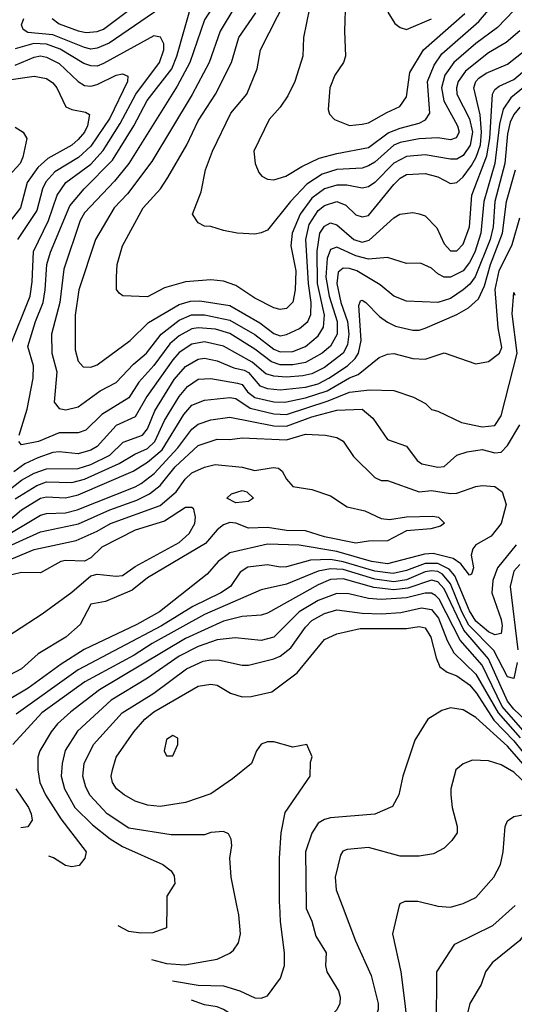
# Model space of a CAD drawing. Header units: inches. Extents: x 1793389 to 1900389, y 320802 to 470796.
# Tile 151 of 256: x 1801545 to 1803112, y 379687 to 382806. Entities that reach past the tile are written whole.
import ezdxf

# ---------------------------------------------------------------- set-up
doc = ezdxf.new("R2010")
doc.units = ezdxf.units.IN
doc.header["$MEASUREMENT"] = 0
doc.layers.add('B8307', color=7, linetype='Continuous')
doc.layers.add('B8308', color=7, linetype='Continuous')

msp = doc.modelspace()

# ---------------------------------------------------------------- linework, layer by layer
at = {"layer": 'B8307', "color": 2}
for points, elevation in [([(1802010.7, 380000), (1802010, 379928.7), (1801966.8, 379913.2), (1801928, 379912), (1801890, 379918), (1801856.2, 379935.2)], 258), ([(1801962, 379828.4), (1802010, 379816.3), (1802068, 379812), (1802170.5, 379829.5), (1802210.6, 379849.4), (1802222, 379858), (1802238, 379882), (1802244, 379910), (1802238.8, 379970), (1802232.8, 380000)], 262), ([(1802028.7, 379760.9), (1802110, 379747.1), (1802190, 379745.1), (1802242, 379730), (1802290, 379707), (1802310, 379706.6), (1802330, 379714), (1802370.7, 379770), (1802384, 379810), (1802384, 379850), (1802370.6, 379949.4), (1802368.6, 380000)], 266), ([(1802452.5, 380000), (1802452.7, 379990), (1802470.4, 379950), (1802483.1, 379903.1), (1802516.3, 379850), (1802513.4, 379810), (1802518, 379790), (1802554.9, 379730), (1802560.5, 379710), (1802559.1, 379690), (1802550, 379669), (1802510, 379629), (1802484.1, 379595.9), (1802470, 379569), (1802458.5, 379561.5), (1802450, 379557.2), (1802430, 379559.3), (1802310, 379595.1), (1802190.9, 379670.9), (1802170, 379678.9), (1802130, 379685.7), (1802088.6, 379700.3)], 270), ([(1802566.5, 380000), (1802608.3, 379888.3), (1802658, 379778), (1802680.5, 379690), (1802680.5, 379670), (1802668, 379632), (1802584.4, 379515.6), (1802575.5, 379490), (1802570, 379449.2), (1802558, 379430), (1802530, 379408), (1802490, 379402.6), (1802462.7, 379410), (1802444.9, 379424.9), (1802410, 379472), (1802330, 379511.8), (1802190, 379606.6), (1802171.6, 379616.5)], 274), ([(1802424.5, 379361), (1802430, 379358.3), (1802530, 379342.4), (1802574.4, 379345.6), (1802610, 379356), (1802650, 379381.2), (1802711, 379410), (1802730.5, 379449.5), (1802739.8, 379520.2), (1802764.7, 379550), (1802764.5, 379604.5), (1802770.4, 379650), (1802766.4, 379690), (1802753, 379790), (1802727.3, 379910), (1802748.6, 380000)], 278), ([(1802513.5, 379271.1), (1802650, 379258), (1802730, 379275.1), (1802770.5, 379289.5), (1802815.9, 379324.1), (1802844.5, 379355.5), (1802870.7, 379430), (1802878, 379482), (1802860.7, 379590), (1802865.2, 379614.8), (1802866.8, 379790), (1802923, 379877), (1803043.9, 379936.1), (1803114.3, 380000)], 282), ([(1802861.8, 380000), (1802870, 379998), (1802910, 379995.1), (1802927.9, 380000)], 278), ([(1803255.7, 380000), (1803250.5, 379989.5), (1803184, 379950), (1803146.1, 379913.9), (1803130, 379889.3), (1803041.7, 379818.3), (1803020.7, 379790), (1803006.8, 379750), (1802970.8, 379690), (1802962, 379650)], 286)]:
    msp.add_lwpolyline(points, dxfattribs=dict(at, elevation=elevation))
at = {"layer": 'B8308', "color": 2}
for points, elevation in [([(1802190, 382899.3), (1802130, 382806), (1802083.6, 382670), (1802044.1, 382595.9), (1801890.3, 382350), (1801845.5, 382294.5), (1801750, 382194), (1801736.5, 382170), (1801684.5, 382015.5), (1801671.6, 381910), (1801644.9, 381810), (1801646.7, 381750), (1801662, 381690), (1801654, 381594), (1801670, 381574.8), (1801690.6, 381570.6), (1801730, 381579.3), (1801799.3, 381630), (1801850, 381656.4), (1801905, 381715), (1801946, 381750), (1801993, 381810), (1802050, 381854), (1802089, 381871), (1802130, 381871.2), (1802210, 381854.4), (1802290, 381809.1), (1802350, 381762.4), (1802370, 381753.8), (1802410, 381755.3), (1802450, 381770.4), (1802490, 381804.4), (1802507.6, 381832.4), (1802510.7, 381870), (1802488.5, 381970), (1802486.8, 382073.2), (1802495.4, 382130), (1802510, 382152.4), (1802530, 382162.4), (1802550, 382156.4), (1802603, 382110), (1802630, 382101.1), (1802652, 382108), (1802730, 382178.8), (1802748.7, 382190), (1802790, 382194.8), (1802810, 382191), (1802830, 382184.7), (1802866.2, 382146.2), (1802890, 382096), (1802910, 382074), (1802930, 382073.4), (1802950, 382094.8), (1802969.7, 382150), (1802977.6, 382250), (1803025, 382375), (1803033.9, 382430), (1803042.6, 382570), (1803050, 382584.9), (1803064.1, 382595.9), (1803110, 382616.9), (1803172.2, 382667.8)], 270), ([(1802270, 382919.3), (1802180.3, 382770), (1802145.3, 382670), (1802091.3, 382568.7), (1801963.4, 382356.6), (1801885.9, 382254.1), (1801844.4, 382210), (1801784.4, 382110), (1801732.2, 381950), (1801720.3, 381870), (1801719.9, 381759.9), (1801730, 381724.7), (1801746, 381706), (1801770, 381705.5), (1801790, 381713), (1801895.1, 381790), (1801953.1, 381846.9), (1802050, 381904), (1802085.7, 381914.3), (1802115.9, 381915.9), (1802210, 381900.3), (1802306, 381846), (1802350, 381812), (1802370, 381804.6), (1802390, 381808.7), (1802431.8, 381828.2), (1802458, 381850), (1802467.5, 381872.5), (1802468.7, 381910), (1802459.8, 381970), (1802451.7, 382110), (1802462.3, 382157.7), (1802490, 382201.1), (1802510, 382216.9), (1802550, 382230.3), (1802578.2, 382218.2), (1802610, 382188), (1802630, 382181.6), (1802650, 382186), (1802730, 382283.8), (1802750, 382303.8), (1802770, 382315.3), (1802830, 382318.7), (1802870, 382308), (1802910, 382287.3), (1802930, 382290.5), (1802950, 382308.2), (1802976.4, 382343.6), (1802991.5, 382370), (1803004.7, 382410), (1803007.8, 382450), (1803004.1, 382504.1), (1802983.5, 382590), (1802989.7, 382610), (1802999.6, 382620.4), (1803023, 382637), (1803090, 382665.3), (1803150, 382712)], 274), ([(1801543.1, 381490), (1801567.8, 381572.2), (1801587.6, 381670), (1801588.8, 381710), (1801570.4, 381770.4), (1801594.3, 381850), (1801618.5, 381910), (1801625.8, 381950), (1801630.3, 382030), (1801641.7, 382070), (1801703.8, 382216.2), (1801748.5, 382270), (1801838.8, 382361.2), (1801906.5, 382470), (1801948.9, 382550), (1802026.5, 382650), (1802042.8, 382690), (1802093, 382870)], 266), ([(1802029.3, 382870), (1801828.1, 382731.9), (1801790, 382715.3), (1801770, 382712.9), (1801750, 382718.3), (1801650, 382758.4), (1801570, 382765.5), (1801555.1, 382775.1), (1801550.3, 382790), (1801558, 382810)], 266), ([(1803110, 382835.3), (1803058.6, 382781.4), (1802990, 382730.3), (1802920.5, 382670), (1802892.3, 382630), (1802881.4, 382590), (1802889, 382549), (1802932.4, 382470), (1802936.9, 382450), (1802927.8, 382432.2), (1802910, 382425.7), (1802870, 382431.8), (1802810, 382429), (1802750, 382416.9), (1802730, 382408.9), (1802670, 382354.9), (1802650, 382342.6), (1802630, 382336), (1802550, 382331.4), (1802503.2, 382316.8), (1802454.8, 382285.2), (1802402.4, 382230), (1802330, 382138.8), (1802310, 382130.7), (1802290, 382126.8), (1802234, 382130), (1802190, 382138), (1802150, 382151.3), (1802130, 382152), (1802110, 382162), (1802092, 382190), (1802119.8, 382260.2), (1802133.4, 382330), (1802155.5, 382390), (1802213.4, 382510), (1802264.9, 382570), (1802297.3, 382650), (1802307.7, 382710), (1802388.8, 382871.2)], 282), ([(1802472.7, 382890), (1802444, 382750), (1802442, 382690), (1802416.3, 382610), (1802394.7, 382565.3), (1802370, 382529), (1802334.8, 382490), (1802286.8, 382390), (1802290.9, 382350.9), (1802302, 382322), (1802312, 382310), (1802330, 382301), (1802350, 382298.8), (1802388, 382310), (1802438.6, 382341.4), (1802493.1, 382366.9), (1802550, 382382.6), (1802650, 382400.9), (1802712.4, 382447.6), (1802750, 382462.8), (1802810, 382478), (1802830.9, 382489.1), (1802844.2, 382510), (1802837.3, 382610), (1802857.8, 382662.2), (1802882.5, 382697.5), (1802999.2, 382800.8), (1803070, 382884.4)], 286), ([(1802577.3, 382870), (1802574, 382770), (1802577.3, 382690), (1802570.8, 382670), (1802542.8, 382630), (1802527.3, 382590), (1802522, 382522), (1802526.4, 382506.4), (1802542, 382490), (1802590, 382471), (1802630, 382474.8), (1802650, 382478.8), (1802707.6, 382512.4), (1802749.4, 382530.6), (1802770, 382562), (1802781.3, 382638.7), (1802824.2, 382710), (1802954.7, 382825.3)], 290), ([(1801647.2, 382810), (1801670, 382792.9), (1801730, 382770.2), (1801754.8, 382765.3), (1801790, 382768.9), (1801810, 382776.5), (1801890, 382836)], 270), ([(1803130, 382770.4), (1803085.8, 382734.2), (1803030, 382701.1), (1802956.9, 382643.1), (1802933.7, 382610), (1802928.5, 382590), (1802929.8, 382570), (1802970, 382492), (1802979.1, 382450), (1802971.8, 382408.2), (1802950, 382375.3), (1802930, 382364.2), (1802910, 382363.7), (1802830, 382378.3), (1802770, 382372.8), (1802730, 382351.7), (1802670, 382290.3), (1802650, 382276.4), (1802630, 382272.4), (1802581.7, 382281.7), (1802550, 382282.3), (1802510, 382270.3), (1802470, 382240.3), (1802433.3, 382190), (1802408.3, 382130), (1802403.5, 382090), (1802419.7, 382010), (1802418, 381950), (1802410, 381911.3), (1802390, 381890.8), (1802370, 381887.7), (1802350, 381893.4), (1802290, 381923.8), (1802230, 381963.8), (1802190, 381978), (1802150, 381981.6), (1802070, 381975.5), (1802003.6, 381956.4), (1801950, 381927.7), (1801871.6, 381931.6), (1801859.6, 381939.6), (1801851.6, 381951.6), (1801851, 381990), (1801854, 382030), (1801870.6, 382090), (1801935.5, 382210), (1801990.3, 382269.7), (1802014.4, 382305.6), (1802074.4, 382410), (1802110, 382486), (1802164.9, 382570), (1802215.3, 382670), (1802239.5, 382750), (1802292.4, 382827.6)], 278), ([(1802711, 382830), (1802733.7, 382793.7), (1802750, 382781), (1802770, 382774.8), (1802850, 382808.2)], 294), ([(1801513.6, 381770), (1801577.3, 381930), (1801584.1, 381975.9), (1801588.1, 382071.9), (1801636.1, 382170), (1801663.6, 382250), (1801690.4, 382290), (1801770, 382348.4), (1801808.7, 382391.3), (1801863.1, 382476.9), (1801912.4, 382570), (1801987.2, 382670), (1802001.1, 382710), (1802001.3, 382730), (1801990.3, 382750.3), (1801970, 382754.4), (1801810, 382667.2), (1801790, 382658.9), (1801770, 382659.6), (1801747.7, 382667.7), (1801672.9, 382712.9), (1801630, 382728.4), (1801589.9, 382730.1), (1801530, 382713.4)], 262), ([(1801530, 382661.5), (1801590, 382687.6), (1801610, 382691.4), (1801630, 382687.4), (1801670, 382667.2), (1801730.3, 382610.3), (1801750, 382598), (1801770, 382595.8), (1801790, 382600.3), (1801850, 382630.3), (1801870, 382634.9), (1801886.8, 382626.8), (1801886, 382610), (1801830, 382493.6), (1801770, 382405.1), (1801730.8, 382369.2), (1801656.3, 382323.7), (1801627.6, 382292.4), (1801616.9, 382270), (1801598.9, 382201.1), (1801538, 382110)], 258), ([(1801510, 382615), (1801590, 382626.7), (1801630, 382619.3), (1801650, 382605.5), (1801662.4, 382590), (1801690.3, 382530.4), (1801710, 382521.6), (1801753.4, 382513.4), (1801766, 382506), (1801759.5, 382470), (1801750.3, 382450), (1801730, 382426), (1801710, 382408.3), (1801633.4, 382366.6), (1801602, 382338), (1801568.8, 382290), (1801547.4, 382210), (1801484.6, 382130)], 254), ([(1803170, 382614.3), (1803101.3, 382558.7), (1803077.1, 382522.9), (1803064.9, 382475.1), (1803049.9, 382350.1), (1803015.3, 382230), (1803006, 382130), (1802986.8, 382070), (1802970, 382036.4), (1802949.8, 382010.2), (1802910, 381990.4), (1802890, 381990.4), (1802870, 382000.5), (1802850, 382019.1), (1802815.2, 382035.2), (1802770, 382033.4), (1802710, 382052.7), (1802650, 382047.6), (1802610, 382057.6), (1802550, 382084.9), (1802538.3, 382081.7), (1802530, 382078), (1802519.3, 382050), (1802514.5, 381990), (1802525.6, 381930), (1802550.6, 381850), (1802550.8, 381810), (1802530, 381772.2), (1802503.6, 381750), (1802450, 381720.2), (1802410, 381713), (1802370, 381712.2), (1802342.3, 381722.3), (1802290, 381762.8), (1802210, 381812.4), (1802165.3, 381825.3), (1802110, 381830.2), (1802090, 381826.5), (1802050, 381804.4), (1802020.7, 381779.3), (1801970, 381710.3), (1801922.3, 381657.7), (1801890, 381608.5), (1801804.9, 381555.1), (1801754.6, 381505.4), (1801730, 381497.6), (1801670, 381497), (1801604, 381470), (1801550, 381458.8), (1801542, 381470)], 266), ([(1803130, 382528.5), (1803110, 382506), (1803098.9, 382481.1), (1803090, 382444.7), (1803081.8, 382350), (1803050.7, 382230), (1803044.8, 382150), (1803035.7, 382110), (1802988.3, 381991.7), (1802971.4, 381968.6), (1802950, 381950.3), (1802910, 381923.1), (1802870, 381910.3), (1802770, 381914), (1802730, 381930.7), (1802686.4, 381966.4), (1802613.4, 382010), (1802590, 382018.3), (1802570, 382018.7), (1802554.1, 382005.8), (1802549.8, 381970.2), (1802562.6, 381910), (1802583.2, 381850), (1802587.2, 381810), (1802583.6, 381776.4), (1802569.7, 381750), (1802510, 381704.4), (1802470, 381683.9), (1802442.2, 381677.8), (1802390, 381674), (1802350, 381676.5), (1802324.5, 381684.5), (1802281.6, 381721.6), (1802190, 381771.6), (1802130, 381785.8), (1802090, 381777.8), (1802050, 381751.8), (1802030, 381728.7), (1801947.4, 381612.6), (1801910, 381548.2), (1801850, 381520.3), (1801790, 381453.7), (1801770, 381442.3), (1801730, 381430.3), (1801670, 381437.4), (1801650, 381435.3), (1801602, 381418), (1801561.3, 381398.7), (1801526.1, 381373.8)], 262), ([(1801530, 382465.5), (1801556, 382450), (1801567.3, 382430), (1801554.9, 382370), (1801545.7, 382350), (1801508.9, 382310)], 250), ([(1801510, 381315.8), (1801550, 381346.9), (1801590, 381369.1), (1801630, 381382.8), (1801730, 381384.2), (1801770, 381397.2), (1801830, 381426.9), (1801872.8, 381467.2), (1801933.3, 381490), (1801949.8, 381510.2), (1801973, 381567), (1802033.9, 381666.1), (1802070, 381707), (1802109.8, 381730.2), (1802130, 381733.4), (1802170, 381725.7), (1802222.8, 381702.8), (1802255.9, 381695.9), (1802270, 381688.9), (1802306.1, 381646.1), (1802330, 381637.6), (1802370, 381633.4), (1802450, 381641.8), (1802490, 381652.1), (1802524.7, 381670), (1802583.5, 381710), (1802607.6, 381732.4), (1802618, 381750), (1802626.4, 381790), (1802619, 381901), (1802624.1, 381915.9), (1802630, 381917.3), (1802641, 381910), (1802685.2, 381865.3), (1802710, 381848.2), (1802735.1, 381835.1), (1802790, 381822.4), (1802810, 381822.4), (1802830, 381828.5), (1802930, 381872), (1802967.2, 381892.8), (1802998, 381922), (1803017, 381963), (1803036.2, 382030), (1803074.8, 382130), (1803087, 382230), (1803115.8, 382330)], 258), ([(1801530, 381287.9), (1801598.4, 381330), (1801630, 381341.8), (1801710, 381339.7), (1801750, 381350.2), (1801860, 381400), (1801909.8, 381430.2), (1801950, 381448.1), (1801973.1, 381470), (1802003.3, 381536.7), (1802050, 381612.2), (1802076.3, 381643.7), (1802110, 381667), (1802150, 381668.9), (1802235.1, 381655.1), (1802250, 381650.3), (1802267, 381627), (1802290, 381609.2), (1802350, 381595.6), (1802385.2, 381594.8), (1802450, 381608.5), (1802518.7, 381630), (1802590, 381671.3), (1802617.6, 381682.4), (1802683.8, 381736.2), (1802710, 381746), (1802730, 381748.2), (1802790, 381733), (1802829.4, 381730.6), (1802890, 381751), (1802990, 381716), (1803030, 381722.8), (1803065.2, 381750), (1803072.3, 381767.7), (1803060.5, 381830), (1803050.9, 381950.9), (1803063.5, 382010), (1803105.7, 382094.3), (1803130, 382178.8)], 254), ([(1801471.9, 381188), (1801550, 381252.9), (1801610, 381290.2), (1801630, 381294.3), (1801690, 381291.5), (1801730, 381301.3), (1801904.6, 381375.4), (1801950, 381404), (1801996.1, 381443.9), (1802064.9, 381555.1), (1802090, 381584.4), (1802130, 381600.3), (1802210, 381608.9), (1802230, 381606), (1802274.9, 381574.9), (1802350, 381557.2), (1802390, 381555.2), (1802521.8, 381598.3), (1802590, 381625.8), (1802653.4, 381633.4), (1802730, 381631), (1802792, 381610), (1802830.7, 381590.7), (1802850, 381571.3), (1802870, 381566), (1802944.7, 381530), (1803010, 381515.8), (1803050, 381520.5), (1803070, 381551.3), (1803121.5, 381750), (1803105.7, 381874.3), (1803110, 381942), (1803113.7, 381933.7)], 250), ([(1801480.9, 381159.1), (1801610, 381236), (1801630, 381241.5), (1801690, 381243.6), (1801726.3, 381253.7), (1801910, 381326.7), (1801930, 381336.5), (1801971.2, 381368.8), (1802045.3, 381450), (1802090, 381508.5), (1802110, 381524.9), (1802150, 381538.7), (1802210, 381547.4), (1802350, 381519.3), (1802390, 381518.4), (1802470, 381548.1), (1802550, 381568.9), (1802630, 381572.4), (1802663.4, 381543.4), (1802710, 381476), (1802770, 381454.8), (1802804, 381410), (1802818.8, 381398.8), (1802870, 381388), (1802890, 381391), (1802930, 381426.8), (1802962.4, 381437.6), (1803010, 381444.9), (1803050, 381434), (1803070, 381436.3), (1803090, 381457.3), (1803130, 381522.8)], 246), ([(1801430, 381102.7), (1801610, 381184), (1801730.7, 381209.3), (1801830, 381253.4), (1801916.1, 381283.9), (1801956, 381304), (1801989.8, 381330.2), (1802037.4, 381390), (1802110, 381457), (1802170, 381477.6), (1802210, 381476.3), (1802250, 381481.6), (1802390, 381475.6), (1802450, 381493.4), (1802514, 381490), (1802550, 381482.8), (1802570, 381471), (1802602.5, 381422.5), (1802670, 381356), (1802690, 381346), (1802710, 381346), (1802810, 381310.4), (1802850, 381314.9), (1802910, 381305.3), (1802930, 381306.4), (1802990, 381327.7), (1803010, 381330.6), (1803050, 381327.3), (1803074, 381310), (1803086, 381270), (1803070.3, 381209.7), (1803038.8, 381170), (1802990, 381142.7), (1802980.5, 381130), (1802975.5, 381110), (1802982.8, 381070), (1802976, 381050), (1802970, 381046), (1802942.3, 381082.3), (1802918.7, 381098.7), (1802855.1, 381115), (1802827.3, 381112.7), (1802710, 381082.3), (1802659.3, 381090), (1802550, 381121), (1802430, 381141.7), (1802330, 381144.4), (1802210, 381117.6), (1802174, 381090), (1802138.8, 381050), (1801988, 380930), (1801916.3, 380890), (1801749.3, 380810.7), (1801675.6, 380764.4), (1801571.1, 380688.9), (1801439.1, 380610)], 242), ([(1801506.8, 381093.2), (1801590, 381127.9), (1801723.9, 381156.1), (1801790, 381185.3), (1801832.7, 381210), (1801990, 381267.2), (1802040.5, 381310), (1802069, 381351), (1802090, 381370.3), (1802130, 381388.5), (1802163.5, 381396.5), (1802250, 381388.5), (1802290, 381378.4), (1802347.5, 381387.5), (1802364.9, 381384.9), (1802376.1, 381376.1), (1802390.6, 381350), (1802410, 381327.7), (1802470, 381318), (1802530, 381298), (1802582.5, 381262.5), (1802638, 381250), (1802690, 381226), (1802717, 381223), (1802770, 381230.8), (1802853.4, 381233.4), (1802872, 381230), (1802890.7, 381210.7), (1802878, 381202), (1802847.3, 381192.7), (1802770, 381186.6), (1802710, 381155.1), (1802650, 381154), (1802610, 381148), (1802510, 381167.4), (1802450, 381187.2), (1802390, 381187.6), (1802330, 381197.4), (1802270, 381195.6), (1802230, 381211.3), (1802210, 381213), (1802190, 381205.6), (1802170.5, 381190), (1802133.2, 381146.8), (1801950, 381037.6), (1801901.4, 380998.6), (1801816.9, 380963.1), (1801770, 380954), (1801736, 380890), (1801690.8, 380850), (1801603, 380797), (1801550, 380749.3), (1801512, 380730)], 238), ([(1801439.5, 380810), (1801616.1, 380923.9), (1801710, 380992.8), (1801770, 381044), (1801790, 381049.7), (1801850, 381043.1), (1801870, 381045.7), (1801910, 381074.3), (1802050.4, 381150), (1802081.8, 381178.2), (1802099.5, 381210), (1802101.6, 381230), (1802095.9, 381255.9), (1802090, 381261), (1802070, 381260.5), (1802003, 381217), (1801910, 381188.5), (1801804.9, 381135.1), (1801770, 381101.6), (1801750, 381090.3), (1801690, 381093.1), (1801675.3, 381090), (1801610, 381054), (1801550, 381054.4), (1801470, 381035.3)], 234), ([(1803118, 381142), (1803058.7, 381070), (1803043.7, 381030), (1803040.3, 380990), (1803070, 380906), (1803073.7, 380886.3), (1803070, 380861.2), (1803050, 380857.4), (1803030, 380866.6), (1802990, 380900.9), (1802970, 380933.6), (1802923.8, 381043.8), (1802905.2, 381065.2), (1802870, 381083.4), (1802830, 381083.4), (1802770, 381061), (1802727.9, 381052.1), (1802670, 381058.9), (1802570, 381088.7), (1802530, 381095.6), (1802466.5, 381093.5), (1802390, 381073.3), (1802370, 381071.6), (1802330, 381079.6), (1802268, 381072), (1802243.6, 381056.4), (1802212.4, 381010), (1802181.6, 380990), (1802093.2, 380946.8), (1801994.1, 380885.9), (1801730, 380746), (1801533.9, 380606.1)], 246), ([(1803120.8, 380770), (1803110, 380719), (1803090, 380724.5), (1803047.6, 380807.6), (1802968.4, 380888.3), (1802945.8, 380930), (1802910, 381019.1), (1802884.7, 381050), (1802870, 381057.6), (1802850, 381060.2), (1802830, 381056.8), (1802770, 381031.3), (1802730, 381025.5), (1802670, 381033.6), (1802570, 381063.9), (1802530, 381066), (1802490, 381058.9), (1802390, 381017.4), (1802310, 380999.5), (1802130, 380922), (1801964.9, 380830), (1801907.2, 380792.8), (1801751, 380709), (1801614.4, 380610), (1801522.4, 380510)], 250), ([(1803130, 381080.5), (1803110, 381059.5), (1803098.9, 381010), (1803123.2, 380810)], 250), ([(1803170, 380566.3), (1803110, 380621.8), (1803090, 380647.6), (1803030, 380781.7), (1802952, 380872), (1802890, 381003.5), (1802870, 381025.6), (1802850, 381030.6), (1802775, 381005), (1802730, 381000.2), (1802667.2, 381007.2), (1802570, 381034.6), (1802530, 381032.5), (1802490, 381015.6), (1802330, 380925.6), (1802310, 380919.7), (1802250, 380915.8), (1802190, 380900.4), (1802070, 380845.3), (1801797.1, 380682.9), (1801706.5, 380613.5), (1801664.8, 380575.2), (1801643.8, 380550), (1801608, 380490), (1801602, 380470), (1801601.6, 380430), (1801608.4, 380390), (1801626.7, 380350), (1801674.8, 380274.8), (1801754.8, 380170), (1801751.3, 380150), (1801733.4, 380126.6), (1801710, 380122.7), (1801690, 380127), (1801651.3, 380151.3), (1801636.9, 380156.7)], 254), ([(1803146.6, 380546.6), (1803073.3, 380630), (1803010, 380761.7), (1802940.2, 380840.2), (1802874.2, 380970), (1802862.2, 380982.2), (1802850, 380989.8), (1802830, 380989.8), (1802770, 380974.6), (1802690, 380969.8), (1802650, 380972.9), (1802587.2, 380987.2), (1802550, 380988.4), (1802490, 380966.4), (1802430.4, 380930), (1802350, 380849.6), (1802310, 380839.6), (1802227.7, 380847.7), (1802170, 380841.1), (1802110, 380820.4), (1802050.2, 380789.8), (1801950, 380719.7), (1801834.4, 380650), (1801728.1, 380551.9), (1801689.1, 380490.9), (1801678.7, 380450), (1801676.4, 380410), (1801686.7, 380370), (1801719.5, 380310), (1801775.3, 380255.3), (1801831.4, 380211.4), (1801870, 380187), (1801998, 380130), (1802024.7, 380110), (1802034.4, 380094.4), (1802036, 380070), (1802011, 380030), (1802010.7, 380000)], 258), ([(1802232.8, 380000), (1802214.8, 380090), (1802211, 380150), (1802217.3, 380190), (1802214.8, 380210), (1802206.8, 380226.8), (1802190, 380234.8), (1802150, 380230.7), (1802130, 380224), (1802024.1, 380224.1), (1801890, 380244.9), (1801821.6, 380290), (1801768.1, 380348.1), (1801754.4, 380374.4), (1801744.2, 380410), (1801748.5, 380450), (1801778, 380510), (1801869.3, 380610.7), (1801970, 380672.8), (1802073, 380750), (1802125.9, 380774.1), (1802150, 380778), (1802177.4, 380777.4), (1802250, 380761.6), (1802270, 380761.6), (1802350, 380781.3), (1802370.2, 380789.8), (1802404.3, 380815.7), (1802450, 380882), (1802470, 380902.4), (1802510, 380925.1), (1802550, 380936.4), (1802630, 380926.2), (1802690, 380924.2), (1802752.4, 380927.6), (1802817.5, 380942.5), (1802850, 380937.4), (1802871.6, 380910), (1802899.1, 380839.1), (1802920.2, 380800.2), (1802990, 380732.6), (1803060.6, 380610), (1803130.7, 380530.7)], 262), ([(1802368.6, 380000), (1802368.2, 380008.2), (1802368, 380150), (1802373.4, 380230), (1802385.8, 380294.2), (1802464.7, 380410), (1802466, 380454), (1802471, 380471), (1802454, 380510), (1802410, 380502), (1802350, 380518), (1802330, 380518), (1802310, 380511.3), (1802295.3, 380490), (1802279, 380450), (1802218.9, 380401.1), (1802150, 380353.4), (1802070, 380326.4), (1801990, 380313.4), (1801950, 380317.3), (1801910, 380330.7), (1801876, 380350), (1801851, 380370), (1801838.8, 380390), (1801834.8, 380410), (1801838.8, 380430), (1801850.7, 380470), (1801906, 380550), (1801941.6, 380590), (1801970, 380613), (1802110, 380694.5), (1802150, 380700.9), (1802170, 380698), (1802212.1, 380672.1), (1802250, 380661.2), (1802278, 380662), (1802343.5, 380676.5), (1802423.4, 380736.6), (1802510, 380842.7), (1802550, 380860.9), (1802623, 380877), (1802770, 380877.7), (1802810, 380883.6), (1802830, 380879.5), (1802847.3, 380850), (1802864.2, 380784.2), (1802876.2, 380756.2), (1802899.6, 380739.6), (1802930, 380728), (1802970, 380699.1), (1802992.6, 380672.6), (1803047.4, 380587.4), (1803110, 380521.5), (1803168.4, 380448.4)], 266), ([(1803162.4, 380422.4), (1803090, 380505.1), (1802990, 380595.1), (1802950, 380619.3), (1802910, 380626), (1802882.5, 380617.5), (1802838, 380590), (1802796.3, 380523.7), (1802758.8, 380410), (1802746, 380350), (1802726.4, 380313.6), (1802670, 380289.3), (1802530, 380278), (1802510, 380272.3), (1802490, 380261.2), (1802470, 380228.7), (1802450.5, 380170), (1802452.5, 380000)], 270), ([(1803178.4, 380358.4), (1803110, 380422), (1803070, 380446), (1803030, 380458), (1802979.8, 380460.2), (1802950, 380449), (1802926.8, 380430), (1802911, 380370), (1802910.8, 380350), (1802914.8, 380310), (1802930.8, 380250), (1802930.8, 380230), (1802914.4, 380205.6), (1802890, 380182), (1802855.9, 380164.1), (1802810, 380156), (1802750, 380156), (1802650, 380183.7), (1802582.5, 380177.5), (1802568.2, 380171.8), (1802561.1, 380158.9), (1802544, 380090), (1802547.7, 380050), (1802566.5, 380000)], 274), ([(1801532.7, 380370), (1801572.7, 380310), (1801580.5, 380290), (1801584, 380270), (1801570.4, 380249.6), (1801548.4, 380246.2)], 250), ([(1802927.9, 380000), (1802950, 380006), (1802990, 380025.2), (1803047.3, 380090), (1803067.7, 380130), (1803076.3, 380170), (1803082.8, 380250), (1803090, 380268), (1803110, 380282), (1803150, 380289.3)], 278), ([(1802748.6, 380000), (1802750, 380006), (1802766.4, 380013.6), (1802806.4, 380013.6), (1802861.8, 380000)], 278)]:
    msp.add_lwpolyline(points, dxfattribs=dict(at, elevation=elevation))
for points, elevation in [([(1802230, 381276), (1802201.2, 381290), (1802216, 381304), (1802250, 381314.4), (1802264.7, 381310), (1802286, 381290), (1802270, 381279.3)], 234), ([(1802030, 380538), (1802010, 380526), (1802002, 380490), (1802010, 380474), (1802030, 380474), (1802046, 380510), (1802046, 380530)], 270)]:
    msp.add_lwpolyline(points, close=True, dxfattribs=dict(at, elevation=elevation))

doc.saveas('drawing.dxf')
